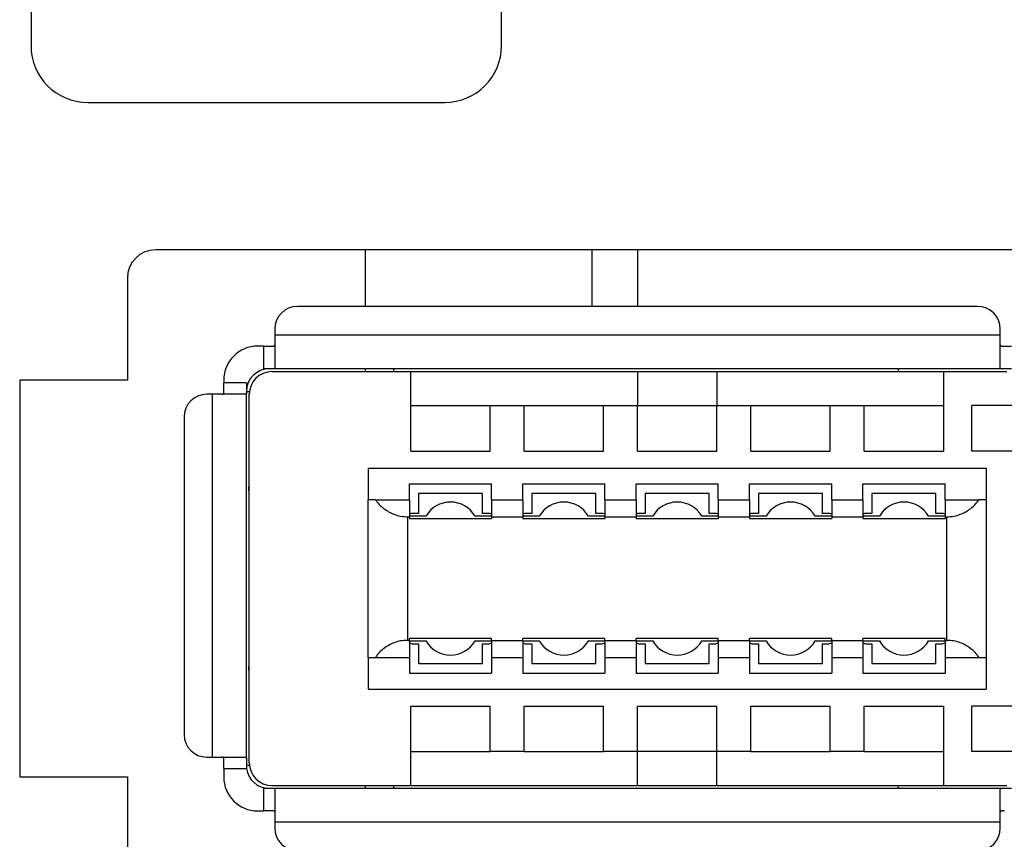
# Model space of a CAD drawing. Extents: x 11458 to 11780, y -1544 to -1214.
# Tile 10 of 35: x 11516 to 11533, y -1403 to -1389. Entities that reach past the tile are written whole.
import ezdxf

# ---------------------------------------------------------------- set-up
doc = ezdxf.new("R2010")
doc.units = 0
doc.layers.add('2', color=2, linetype='CONTINUOUS')

msp = doc.modelspace()

# ---------------------------------------------------------------- linework, layer by layer
at = {"layer": '2', "color": 7}
for p, q in [((11516, -1318.195), (11516, -1389.125)), ((11524.3, -1389.125), (11524.3, -1335.543)), ((11517, -1390.125), (11523.3, -1390.125)), ((11536.6, -1392.725), (11518.2, -1392.725)), ((11521.9, -1393.725), (11521.9, -1392.725)), ((11525.9, -1393.725), (11525.9, -1392.725)), ((11526.7, -1392.725), (11526.7, -1393.725)), ((11517.7, -1393.225), (11517.7, -1395.025)), ((11532.7, -1393.725), (11520.7, -1393.725)), ((11520.3, -1394.125), (11520.3, -1394.225)), ((11520.3, -1394.225), (11533.1, -1394.225)), ((11520.3, -1394.225), (11520.3, -1394.816)), ((11533.1, -1394.225), (11533.1, -1394.125)), ((11533.1, -1394.816), (11533.1, -1394.225)), ((11520.1, -1394.425), (11520, -1394.425)), ((11520.1, -1394.425), (11520.1, -1394.825)), ((11520.1, -1394.425), (11520.273, -1394.425)), ((11533.127, -1394.425), (11533.3, -1394.425)), ((11520.273, -1394.825), (11520.1, -1394.825)), ((11520.25, -1394.875), (11522.7, -1394.875)), ((11533.127, -1394.825), (11520.273, -1394.825)), ((11521.9, -1394.875), (11521.9, -1394.825)), ((11522.4, -1394.875), (11522.4, -1394.825)), ((11522.7, -1396.275), (11522.7, -1394.875)), ((11522.7, -1394.875), (11526.7, -1394.875)), ((11526.7, -1394.875), (11528.1, -1394.875)), ((11526.7, -1394.875), (11526.7, -1395.475)), ((11528.1, -1394.875), (11532.1, -1394.875)), ((11528.1, -1394.875), (11528.1, -1395.475)), ((11531.3, -1394.825), (11531.3, -1394.875)), ((11532.1, -1394.875), (11533.214, -1394.875)), ((11532.1, -1394.875), (11532.1, -1396.275)), ((11533.3, -1394.825), (11533.127, -1394.825)), ((11515.8, -1395.025), (11515.8, -1402.025)), ((11517.7, -1395.025), (11515.8, -1395.025)), ((11519.4, -1395.025), (11519.4, -1395.075)), ((11519.8, -1395.075), (11519.4, -1395.075)), ((11519.4, -1395.248), (11519.4, -1395.075)), ((11519.8, -1395.075), (11519.8, -1395.248)), ((11519.2, -1395.275), (11519.1, -1395.275)), ((11519.2, -1401.675), (11519.2, -1395.275)), ((11519.792, -1395.275), (11519.2, -1395.275)), ((11519.8, -1395.225), (11519.853, -1395.225)), ((11519.8, -1401.702), (11519.8, -1395.248)), ((11519.85, -1401.775), (11519.85, -1395.275)), ((11522.7, -1395.475), (11524.1, -1395.475)), ((11524.1, -1395.475), (11524.7, -1395.475)), ((11524.1, -1396.275), (11524.1, -1395.475)), ((11524.7, -1396.275), (11524.7, -1395.475)), ((11524.7, -1395.475), (11526.1, -1395.475)), ((11526.1, -1395.475), (11526.7, -1395.475)), ((11526.1, -1396.275), (11526.1, -1395.475)), ((11526.7, -1396.275), (11526.7, -1395.475)), ((11526.7, -1395.475), (11528.1, -1395.475)), ((11528.1, -1395.475), (11528.7, -1395.475)), ((11528.1, -1396.275), (11528.1, -1395.475)), ((11528.7, -1396.275), (11528.7, -1395.475)), ((11528.7, -1395.475), (11530.1, -1395.475)), ((11530.1, -1395.475), (11530.7, -1395.475)), ((11530.1, -1396.275), (11530.1, -1395.475)), ((11530.7, -1396.275), (11530.7, -1395.475)), ((11530.7, -1395.475), (11532.1, -1395.475)), ((11532.6, -1396.275), (11532.6, -1395.475)), ((11533.979, -1395.475), (11532.6, -1395.475)), ((11518.7, -1395.675), (11518.7, -1401.275)), ((11522.7, -1396.275), (11524.1, -1396.275)), ((11524.7, -1396.275), (11526.1, -1396.275)), ((11526.7, -1396.275), (11528.1, -1396.275)), ((11528.7, -1396.275), (11530.1, -1396.275)), ((11530.7, -1396.275), (11532.1, -1396.275)), ((11534.779, -1396.275), (11532.6, -1396.275)), ((11521.95, -1396.575), (11532.85, -1396.575)), ((11521.95, -1396.575), (11521.95, -1397.135)), ((11532.85, -1396.575), (11532.85, -1397.135)), ((11522.675, -1397.135), (11522.675, -1396.855)), ((11522.675, -1396.855), (11524.125, -1396.855)), ((11524.125, -1397.135), (11524.125, -1396.855)), ((11524.675, -1397.135), (11524.675, -1396.855)), ((11524.675, -1396.855), (11526.125, -1396.855)), ((11526.125, -1397.135), (11526.125, -1396.855)), ((11526.675, -1397.135), (11526.675, -1396.855)), ((11526.675, -1396.855), (11528.125, -1396.855)), ((11528.125, -1397.135), (11528.125, -1396.855)), ((11528.675, -1397.135), (11528.675, -1396.855)), ((11528.675, -1396.855), (11530.125, -1396.855)), ((11530.125, -1397.135), (11530.125, -1396.855)), ((11530.675, -1396.855), (11532.125, -1396.855)), ((11530.675, -1397.135), (11530.675, -1396.855)), ((11532.125, -1397.135), (11532.125, -1396.855)), ((11519.84, -1396.975), (11519.84, -1400.075)), ((11519.84, -1396.975), (11519.85, -1396.975)), ((11522.835, -1397.025), (11522.835, -1397.375)), ((11523.965, -1397.025), (11522.835, -1397.025)), ((11523.965, -1397.375), (11523.965, -1397.025)), ((11524.835, -1397.025), (11524.835, -1397.375)), ((11525.965, -1397.025), (11524.835, -1397.025)), ((11525.965, -1397.375), (11525.965, -1397.025)), ((11526.835, -1397.025), (11526.835, -1397.375)), ((11527.965, -1397.025), (11526.835, -1397.025)), ((11527.965, -1397.375), (11527.965, -1397.025)), ((11528.835, -1397.025), (11528.835, -1397.375)), ((11529.965, -1397.025), (11528.835, -1397.025)), ((11529.965, -1397.375), (11529.965, -1397.025)), ((11530.835, -1397.025), (11530.835, -1397.375)), ((11531.965, -1397.025), (11530.835, -1397.025)), ((11531.965, -1397.375), (11531.965, -1397.025)), ((11521.95, -1399.915), (11521.95, -1397.135)), ((11522.076, -1397.135), (11521.95, -1397.135)), ((11522.076, -1397.135), (11522.675, -1397.135)), ((11522.675, -1397.135), (11522.675, -1397.435)), ((11524.125, -1397.135), (11524.675, -1397.135)), ((11524.125, -1397.135), (11524.125, -1397.435)), ((11524.675, -1397.135), (11524.675, -1397.435)), ((11526.125, -1397.135), (11526.675, -1397.135)), ((11526.125, -1397.135), (11526.125, -1397.435)), ((11526.675, -1397.135), (11526.675, -1397.435)), ((11528.125, -1397.135), (11528.675, -1397.135)), ((11528.125, -1397.135), (11528.125, -1397.435)), ((11528.675, -1397.135), (11528.675, -1397.435)), ((11530.125, -1397.135), (11530.675, -1397.135)), ((11530.125, -1397.135), (11530.125, -1397.435)), ((11530.675, -1397.135), (11530.675, -1397.435)), ((11532.125, -1397.135), (11532.725, -1397.135)), ((11532.125, -1397.135), (11532.125, -1397.435)), ((11532.85, -1397.135), (11532.725, -1397.135)), ((11532.85, -1397.135), (11532.85, -1399.915)), ((11522.835, -1397.375), (11522.74, -1397.375)), ((11524.06, -1397.375), (11523.965, -1397.375)), ((11524.835, -1397.375), (11524.74, -1397.375)), ((11526.06, -1397.375), (11525.965, -1397.375)), ((11526.835, -1397.375), (11526.74, -1397.375)), ((11528.06, -1397.375), (11527.965, -1397.375)), ((11528.835, -1397.375), (11528.74, -1397.375)), ((11530.06, -1397.375), (11529.965, -1397.375)), ((11530.835, -1397.375), (11530.74, -1397.375)), ((11532.06, -1397.375), (11531.965, -1397.375)), ((11522.65, -1399.615), (11522.65, -1397.435)), ((11522.65, -1397.435), (11522.675, -1397.435)), ((11522.967, -1397.425), (11522.675, -1397.425)), ((11522.675, -1397.435), (11522.675, -1397.465)), ((11522.675, -1397.465), (11524.125, -1397.465)), ((11524.125, -1397.425), (11523.833, -1397.425)), ((11524.125, -1397.435), (11524.675, -1397.435)), ((11524.125, -1397.435), (11524.125, -1397.465)), ((11524.967, -1397.425), (11524.675, -1397.425)), ((11524.675, -1397.435), (11524.675, -1397.465)), ((11524.675, -1397.465), (11526.125, -1397.465)), ((11526.125, -1397.425), (11525.833, -1397.425)), ((11526.125, -1397.435), (11526.675, -1397.435)), ((11526.125, -1397.435), (11526.125, -1397.465)), ((11526.967, -1397.425), (11526.675, -1397.425)), ((11526.675, -1397.435), (11526.675, -1397.465)), ((11526.675, -1397.465), (11528.125, -1397.465)), ((11528.125, -1397.425), (11527.833, -1397.425)), ((11528.125, -1397.435), (11528.675, -1397.435)), ((11528.125, -1397.435), (11528.125, -1397.465)), ((11528.967, -1397.425), (11528.675, -1397.425)), ((11528.675, -1397.435), (11528.675, -1397.465)), ((11528.675, -1397.465), (11530.125, -1397.465)), ((11530.125, -1397.425), (11529.833, -1397.425)), ((11530.125, -1397.435), (11530.675, -1397.435)), ((11530.125, -1397.435), (11530.125, -1397.465)), ((11530.967, -1397.425), (11530.675, -1397.425)), ((11530.675, -1397.435), (11530.675, -1397.465)), ((11530.675, -1397.465), (11532.125, -1397.465)), ((11532.125, -1397.425), (11531.833, -1397.425)), ((11532.125, -1397.435), (11532.125, -1397.465)), ((11532.125, -1397.435), (11532.15, -1397.435)), ((11532.15, -1397.435), (11532.15, -1399.615)), ((11522.65, -1399.615), (11522.675, -1399.615)), ((11522.675, -1399.615), (11522.675, -1399.585)), ((11524.125, -1399.585), (11522.675, -1399.585)), ((11522.675, -1399.615), (11522.675, -1399.915)), ((11522.675, -1399.625), (11522.967, -1399.625)), ((11522.74, -1399.675), (11522.835, -1399.675)), ((11522.835, -1399.675), (11522.835, -1400.025)), ((11523.833, -1399.625), (11524.125, -1399.625)), ((11523.965, -1399.675), (11524.06, -1399.675)), ((11523.965, -1400.025), (11523.965, -1399.675)), ((11524.125, -1399.615), (11524.125, -1399.585)), ((11524.125, -1399.615), (11524.675, -1399.615)), ((11524.125, -1399.615), (11524.125, -1399.915)), ((11524.675, -1399.615), (11524.675, -1399.585)), ((11526.125, -1399.585), (11524.675, -1399.585)), ((11524.675, -1399.615), (11524.675, -1399.915)), ((11524.675, -1399.625), (11524.967, -1399.625)), ((11524.74, -1399.675), (11524.835, -1399.675)), ((11524.835, -1399.675), (11524.835, -1400.025)), ((11525.833, -1399.625), (11526.125, -1399.625)), ((11525.965, -1399.675), (11526.06, -1399.675)), ((11525.965, -1400.025), (11525.965, -1399.675)), ((11526.125, -1399.615), (11526.125, -1399.585)), ((11526.125, -1399.615), (11526.675, -1399.615)), ((11526.125, -1399.615), (11526.125, -1399.915)), ((11526.675, -1399.615), (11526.675, -1399.585)), ((11528.125, -1399.585), (11526.675, -1399.585)), ((11526.675, -1399.615), (11526.675, -1399.915)), ((11526.675, -1399.625), (11526.967, -1399.625)), ((11526.74, -1399.675), (11526.835, -1399.675)), ((11526.835, -1399.675), (11526.835, -1400.025)), ((11527.833, -1399.625), (11528.125, -1399.625)), ((11527.965, -1399.675), (11528.06, -1399.675)), ((11527.965, -1400.025), (11527.965, -1399.675)), ((11528.125, -1399.615), (11528.125, -1399.585)), ((11528.125, -1399.615), (11528.675, -1399.615)), ((11528.125, -1399.615), (11528.125, -1399.915)), ((11528.675, -1399.615), (11528.675, -1399.585)), ((11530.125, -1399.585), (11528.675, -1399.585)), ((11528.675, -1399.615), (11528.675, -1399.915)), ((11528.675, -1399.625), (11528.967, -1399.625)), ((11528.74, -1399.675), (11528.835, -1399.675)), ((11528.835, -1399.675), (11528.835, -1400.025)), ((11529.833, -1399.625), (11530.125, -1399.625)), ((11529.965, -1399.675), (11530.06, -1399.675)), ((11529.965, -1400.025), (11529.965, -1399.675)), ((11530.125, -1399.615), (11530.125, -1399.585)), ((11530.125, -1399.615), (11530.675, -1399.615)), ((11530.125, -1399.615), (11530.125, -1399.915)), ((11530.675, -1399.615), (11530.675, -1399.585)), ((11532.125, -1399.585), (11530.675, -1399.585)), ((11530.675, -1399.615), (11530.675, -1399.915)), ((11530.675, -1399.625), (11530.967, -1399.625)), ((11530.74, -1399.675), (11530.835, -1399.675)), ((11530.835, -1399.675), (11530.835, -1400.025)), ((11531.833, -1399.625), (11532.125, -1399.625)), ((11531.965, -1399.675), (11532.06, -1399.675)), ((11531.965, -1400.025), (11531.965, -1399.675)), ((11532.125, -1399.615), (11532.125, -1399.585)), ((11532.125, -1399.615), (11532.15, -1399.615)), ((11532.125, -1399.615), (11532.125, -1399.915)), ((11521.95, -1399.915), (11521.95, -1400.475)), ((11521.95, -1399.915), (11522.076, -1399.915)), ((11522.076, -1399.915), (11522.675, -1399.915)), ((11522.675, -1399.915), (11522.675, -1400.195)), ((11522.835, -1400.025), (11523.965, -1400.025)), ((11524.125, -1399.915), (11524.125, -1400.195)), ((11524.125, -1399.915), (11524.675, -1399.915)), ((11524.675, -1399.915), (11524.675, -1400.195)), ((11524.835, -1400.025), (11525.965, -1400.025)), ((11526.125, -1399.915), (11526.125, -1400.195)), ((11526.125, -1399.915), (11526.675, -1399.915)), ((11526.675, -1399.915), (11526.675, -1400.195)), ((11526.835, -1400.025), (11527.965, -1400.025)), ((11528.125, -1399.915), (11528.125, -1400.195)), ((11528.125, -1399.915), (11528.675, -1399.915)), ((11528.675, -1399.915), (11528.675, -1400.195)), ((11528.835, -1400.025), (11529.965, -1400.025)), ((11530.125, -1399.915), (11530.125, -1400.195)), ((11530.125, -1399.915), (11530.675, -1399.915)), ((11530.675, -1399.915), (11530.675, -1400.195)), ((11530.835, -1400.025), (11531.965, -1400.025)), ((11532.125, -1399.915), (11532.125, -1400.195)), ((11532.125, -1399.915), (11532.725, -1399.915)), ((11532.725, -1399.915), (11532.85, -1399.915)), ((11532.85, -1399.915), (11532.85, -1400.475)), ((11519.84, -1400.075), (11519.85, -1400.075)), ((11522.675, -1400.195), (11524.125, -1400.195)), ((11524.675, -1400.195), (11526.125, -1400.195)), ((11526.675, -1400.195), (11528.125, -1400.195)), ((11528.675, -1400.195), (11530.125, -1400.195)), ((11530.675, -1400.195), (11532.125, -1400.195)), ((11521.95, -1400.475), (11532.85, -1400.475)), ((11522.7, -1402.175), (11522.7, -1400.775)), ((11522.7, -1400.775), (11524.1, -1400.775)), ((11524.1, -1401.575), (11524.1, -1400.775)), ((11524.7, -1401.575), (11524.7, -1400.775)), ((11524.7, -1400.775), (11526.1, -1400.775)), ((11526.1, -1401.575), (11526.1, -1400.775)), ((11526.7, -1401.575), (11526.7, -1400.775)), ((11526.7, -1400.775), (11528.1, -1400.775)), ((11528.1, -1401.575), (11528.1, -1400.775)), ((11528.7, -1401.575), (11528.7, -1400.775)), ((11528.7, -1400.775), (11530.1, -1400.775)), ((11530.1, -1401.575), (11530.1, -1400.775)), ((11530.7, -1401.575), (11530.7, -1400.775)), ((11530.7, -1400.775), (11532.1, -1400.775)), ((11532.1, -1400.775), (11532.1, -1402.175)), ((11532.6, -1401.575), (11532.6, -1400.775)), ((11534.779, -1400.775), (11532.6, -1400.775)), ((11522.7, -1401.575), (11524.1, -1401.575)), ((11524.7, -1401.575), (11524.1, -1401.575)), ((11524.7, -1401.575), (11526.1, -1401.575)), ((11526.7, -1401.575), (11526.1, -1401.575)), ((11528.1, -1401.575), (11526.7, -1401.575)), ((11526.7, -1402.175), (11526.7, -1401.575)), ((11528.7, -1401.575), (11528.1, -1401.575)), ((11528.1, -1402.175), (11528.1, -1401.575)), ((11528.7, -1401.575), (11530.1, -1401.575)), ((11530.7, -1401.575), (11530.1, -1401.575)), ((11530.7, -1401.575), (11532.1, -1401.575)), ((11533.979, -1401.575), (11532.6, -1401.575)), ((11519.1, -1401.675), (11519.2, -1401.675)), ((11519.2, -1401.675), (11519.792, -1401.675)), ((11519.4, -1401.875), (11519.4, -1401.702)), ((11519.8, -1401.702), (11519.8, -1401.825)), ((11519.4, -1401.875), (11519.803, -1401.875)), ((11519.4, -1401.875), (11519.4, -1402.025)), ((11519.853, -1401.825), (11519.8, -1401.825)), ((11515.8, -1402.025), (11517.7, -1402.025)), ((11517.7, -1402.025), (11517.7, -1408.125)), ((11520.1, -1402.225), (11520.1, -1402.625)), ((11520.1, -1402.225), (11520.273, -1402.225)), ((11520.25, -1402.175), (11522.7, -1402.175)), ((11520.273, -1402.225), (11533.127, -1402.225)), ((11520.3, -1402.233), (11520.3, -1402.825)), ((11521.9, -1402.225), (11521.9, -1402.175)), ((11522.4, -1402.225), (11522.4, -1402.175)), ((11522.7, -1402.175), (11526.7, -1402.175)), ((11526.7, -1402.175), (11528.1, -1402.175)), ((11528.1, -1402.175), (11532.1, -1402.175)), ((11531.3, -1402.175), (11531.3, -1402.225)), ((11532.1, -1402.175), (11533.214, -1402.175)), ((11533.1, -1402.825), (11533.1, -1402.233)), ((11533.127, -1402.225), (11533.3, -1402.225)), ((11520, -1402.625), (11520.1, -1402.625)), ((11520.273, -1402.625), (11520.1, -1402.625)), ((11533.1, -1402.825), (11520.3, -1402.825)), ((11520.3, -1402.825), (11520.3, -1402.925)), ((11533.1, -1402.925), (11533.1, -1402.825))]:
    msp.add_line(p, q, dxfattribs=at)
at = {"layer": '2', "color": 7, "flags": 128}
for points in [[(11520.273, -1394.425), (11520.276, -1394.425), (11520.278, -1394.425), (11520.28, -1394.424), (11520.282, -1394.424), (11520.283, -1394.424), (11520.285, -1394.424), (11520.287, -1394.423), (11520.288, -1394.423), (11520.29, -1394.422), (11520.291, -1394.421), (11520.292, -1394.421), (11520.294, -1394.42), (11520.295, -1394.419), (11520.296, -1394.418), (11520.297, -1394.417), (11520.297, -1394.416), (11520.298, -1394.415), (11520.299, -1394.413), (11520.299, -1394.412), (11520.299, -1394.411), (11520.3, -1394.409), (11520.3, -1394.407), (11520.3, -1394.406), (11520.3, -1394.404)], [(11533.1, -1394.404), (11533.1, -1394.406), (11533.1, -1394.407), (11533.101, -1394.409), (11533.101, -1394.41), (11533.101, -1394.412), (11533.102, -1394.413), (11533.102, -1394.415), (11533.103, -1394.416), (11533.104, -1394.417), (11533.105, -1394.418), (11533.106, -1394.419), (11533.107, -1394.42), (11533.108, -1394.421), (11533.109, -1394.421), (11533.11, -1394.422), (11533.112, -1394.423), (11533.113, -1394.423), (11533.115, -1394.424), (11533.117, -1394.424), (11533.119, -1394.424), (11533.121, -1394.424), (11533.123, -1394.425), (11533.125, -1394.425), (11533.127, -1394.425)], [(11520.3, -1394.816), (11520.3, -1394.817), (11520.3, -1394.818), (11520.3, -1394.818), (11520.299, -1394.819), (11520.299, -1394.82), (11520.298, -1394.82), (11520.298, -1394.821), (11520.297, -1394.821), (11520.296, -1394.822), (11520.295, -1394.822), (11520.294, -1394.822), (11520.293, -1394.823), (11520.292, -1394.823), (11520.291, -1394.823), (11520.29, -1394.824), (11520.288, -1394.824), (11520.287, -1394.824), (11520.285, -1394.824), (11520.283, -1394.824), (11520.281, -1394.825), (11520.28, -1394.825), (11520.278, -1394.825), (11520.276, -1394.825), (11520.273, -1394.825)], [(11533.127, -1394.825), (11533.125, -1394.825), (11533.123, -1394.825), (11533.121, -1394.825), (11533.119, -1394.825), (11533.117, -1394.824), (11533.115, -1394.824), (11533.114, -1394.824), (11533.112, -1394.824), (11533.111, -1394.824), (11533.109, -1394.823), (11533.108, -1394.823), (11533.107, -1394.823), (11533.106, -1394.822), (11533.105, -1394.822), (11533.104, -1394.822), (11533.103, -1394.821), (11533.103, -1394.821), (11533.102, -1394.82), (11533.101, -1394.82), (11533.101, -1394.819), (11533.101, -1394.818), (11533.1, -1394.818), (11533.1, -1394.817), (11533.1, -1394.816)], [(11519.379, -1395.275), (11519.381, -1395.275), (11519.383, -1395.275), (11519.384, -1395.274), (11519.386, -1395.274), (11519.387, -1395.274), (11519.389, -1395.273), (11519.39, -1395.273), (11519.391, -1395.272), (11519.392, -1395.271), (11519.393, -1395.27), (11519.394, -1395.269), (11519.395, -1395.268), (11519.396, -1395.267), (11519.397, -1395.266), (11519.397, -1395.264), (11519.398, -1395.263), (11519.399, -1395.261), (11519.399, -1395.26), (11519.399, -1395.258), (11519.4, -1395.256), (11519.4, -1395.254), (11519.4, -1395.252), (11519.4, -1395.25), (11519.4, -1395.248)], [(11519.8, -1395.248), (11519.8, -1395.25), (11519.8, -1395.252), (11519.8, -1395.254), (11519.8, -1395.256), (11519.8, -1395.258), (11519.8, -1395.26), (11519.8, -1395.261), (11519.799, -1395.263), (11519.799, -1395.264), (11519.799, -1395.266), (11519.799, -1395.267), (11519.798, -1395.268), (11519.798, -1395.269), (11519.797, -1395.27), (11519.797, -1395.271), (11519.797, -1395.272), (11519.796, -1395.272), (11519.796, -1395.273), (11519.795, -1395.274), (11519.794, -1395.274), (11519.794, -1395.274), (11519.793, -1395.275), (11519.793, -1395.275), (11519.792, -1395.275)], [(11519.84, -1396.975), (11519.84, -1396.97), (11519.84, -1396.966), (11519.84, -1396.962), (11519.84, -1396.958), (11519.84, -1396.954), (11519.841, -1396.949), (11519.841, -1396.945), (11519.841, -1396.941), (11519.841, -1396.937), (11519.842, -1396.933), (11519.842, -1396.929), (11519.843, -1396.925), (11519.843, -1396.921), (11519.843, -1396.917), (11519.844, -1396.913), (11519.844, -1396.909), (11519.845, -1396.905), (11519.846, -1396.901), (11519.846, -1396.897), (11519.847, -1396.893), (11519.848, -1396.889), (11519.849, -1396.885), (11519.849, -1396.881), (11519.85, -1396.878)], [(11522.076, -1397.135), (11522.092, -1397.156), (11522.108, -1397.177), (11522.125, -1397.198), (11522.143, -1397.217), (11522.161, -1397.236), (11522.181, -1397.254), (11522.2, -1397.271), (11522.221, -1397.287), (11522.242, -1397.303), (11522.264, -1397.318), (11522.286, -1397.332), (11522.309, -1397.346), (11522.333, -1397.359), (11522.357, -1397.371), (11522.382, -1397.382), (11522.408, -1397.392), (11522.435, -1397.402), (11522.462, -1397.41), (11522.491, -1397.417), (11522.52, -1397.423), (11522.551, -1397.428), (11522.583, -1397.432), (11522.616, -1397.434), (11522.65, -1397.435)], [(11532.15, -1397.435), (11532.184, -1397.434), (11532.218, -1397.432), (11532.249, -1397.428), (11532.28, -1397.423), (11532.31, -1397.417), (11532.338, -1397.41), (11532.366, -1397.402), (11532.393, -1397.392), (11532.418, -1397.382), (11532.443, -1397.371), (11532.468, -1397.359), (11532.491, -1397.346), (11532.514, -1397.332), (11532.537, -1397.318), (11532.558, -1397.303), (11532.58, -1397.287), (11532.6, -1397.271), (11532.62, -1397.254), (11532.639, -1397.236), (11532.657, -1397.217), (11532.675, -1397.198), (11532.692, -1397.177), (11532.709, -1397.156), (11532.725, -1397.135)], [(11522.65, -1399.615), (11522.616, -1399.615), (11522.583, -1399.618), (11522.551, -1399.621), (11522.52, -1399.626), (11522.491, -1399.632), (11522.462, -1399.639), (11522.435, -1399.648), (11522.408, -1399.657), (11522.382, -1399.667), (11522.357, -1399.679), (11522.333, -1399.691), (11522.309, -1399.703), (11522.286, -1399.717), (11522.264, -1399.731), (11522.242, -1399.746), (11522.221, -1399.762), (11522.2, -1399.778), (11522.181, -1399.796), (11522.161, -1399.814), (11522.143, -1399.832), (11522.125, -1399.852), (11522.108, -1399.872), (11522.092, -1399.893), (11522.076, -1399.915)], [(11532.725, -1399.915), (11532.709, -1399.893), (11532.692, -1399.872), (11532.675, -1399.852), (11532.657, -1399.832), (11532.639, -1399.814), (11532.62, -1399.796), (11532.6, -1399.778), (11532.58, -1399.762), (11532.558, -1399.746), (11532.537, -1399.731), (11532.514, -1399.717), (11532.491, -1399.703), (11532.468, -1399.691), (11532.443, -1399.679), (11532.418, -1399.667), (11532.393, -1399.657), (11532.366, -1399.648), (11532.338, -1399.639), (11532.31, -1399.632), (11532.28, -1399.626), (11532.249, -1399.621), (11532.218, -1399.618), (11532.184, -1399.615), (11532.15, -1399.615)], [(11519.85, -1400.172), (11519.849, -1400.168), (11519.849, -1400.164), (11519.848, -1400.16), (11519.847, -1400.156), (11519.846, -1400.153), (11519.846, -1400.149), (11519.845, -1400.145), (11519.844, -1400.141), (11519.844, -1400.137), (11519.843, -1400.133), (11519.843, -1400.129), (11519.842, -1400.125), (11519.842, -1400.121), (11519.842, -1400.116), (11519.841, -1400.112), (11519.841, -1400.108), (11519.841, -1400.104), (11519.841, -1400.1), (11519.84, -1400.096), (11519.84, -1400.092), (11519.84, -1400.087), (11519.84, -1400.083), (11519.84, -1400.079), (11519.84, -1400.075)], [(11519.4, -1401.702), (11519.4, -1401.699), (11519.4, -1401.697), (11519.4, -1401.695), (11519.4, -1401.693), (11519.399, -1401.691), (11519.399, -1401.69), (11519.399, -1401.688), (11519.398, -1401.687), (11519.398, -1401.685), (11519.397, -1401.684), (11519.396, -1401.682), (11519.395, -1401.681), (11519.394, -1401.68), (11519.393, -1401.679), (11519.392, -1401.678), (11519.391, -1401.678), (11519.39, -1401.677), (11519.389, -1401.676), (11519.387, -1401.676), (11519.386, -1401.675), (11519.384, -1401.675), (11519.383, -1401.675), (11519.381, -1401.675), (11519.379, -1401.675)], [(11519.792, -1401.675), (11519.793, -1401.675), (11519.793, -1401.675), (11519.794, -1401.675), (11519.794, -1401.675), (11519.795, -1401.676), (11519.796, -1401.676), (11519.796, -1401.677), (11519.797, -1401.678), (11519.797, -1401.679), (11519.797, -1401.679), (11519.798, -1401.68), (11519.798, -1401.682), (11519.799, -1401.683), (11519.799, -1401.684), (11519.799, -1401.685), (11519.799, -1401.687), (11519.8, -1401.688), (11519.8, -1401.69), (11519.8, -1401.692), (11519.8, -1401.693), (11519.8, -1401.695), (11519.8, -1401.697), (11519.8, -1401.699), (11519.8, -1401.702)], [(11519.8, -1401.825), (11519.8, -1401.827), (11519.8, -1401.829), (11519.8, -1401.831), (11519.8, -1401.833), (11519.8, -1401.835), (11519.8, -1401.837), (11519.8, -1401.839), (11519.801, -1401.841), (11519.801, -1401.843), (11519.801, -1401.845), (11519.801, -1401.847), (11519.801, -1401.85), (11519.801, -1401.852), (11519.801, -1401.854), (11519.801, -1401.856), (11519.802, -1401.858), (11519.802, -1401.86), (11519.802, -1401.862), (11519.802, -1401.864), (11519.802, -1401.866), (11519.803, -1401.868), (11519.803, -1401.871), (11519.803, -1401.873), (11519.803, -1401.875)], [(11520.273, -1402.225), (11520.276, -1402.225), (11520.278, -1402.225), (11520.28, -1402.225), (11520.281, -1402.225), (11520.283, -1402.225), (11520.285, -1402.225), (11520.287, -1402.225), (11520.288, -1402.226), (11520.29, -1402.226), (11520.291, -1402.226), (11520.292, -1402.226), (11520.293, -1402.227), (11520.294, -1402.227), (11520.295, -1402.227), (11520.296, -1402.228), (11520.297, -1402.228), (11520.298, -1402.229), (11520.298, -1402.229), (11520.299, -1402.23), (11520.299, -1402.23), (11520.3, -1402.231), (11520.3, -1402.232), (11520.3, -1402.232), (11520.3, -1402.233)], [(11533.1, -1402.233), (11533.1, -1402.232), (11533.1, -1402.232), (11533.101, -1402.231), (11533.101, -1402.23), (11533.101, -1402.23), (11533.102, -1402.229), (11533.103, -1402.229), (11533.103, -1402.228), (11533.104, -1402.228), (11533.105, -1402.227), (11533.106, -1402.227), (11533.107, -1402.227), (11533.108, -1402.226), (11533.109, -1402.226), (11533.111, -1402.226), (11533.112, -1402.226), (11533.114, -1402.225), (11533.115, -1402.225), (11533.117, -1402.225), (11533.119, -1402.225), (11533.121, -1402.225), (11533.123, -1402.225), (11533.125, -1402.225), (11533.127, -1402.225)], [(11520.3, -1402.646), (11520.3, -1402.644), (11520.3, -1402.642), (11520.3, -1402.641), (11520.299, -1402.639), (11520.299, -1402.638), (11520.299, -1402.636), (11520.298, -1402.635), (11520.297, -1402.634), (11520.297, -1402.633), (11520.296, -1402.632), (11520.295, -1402.631), (11520.294, -1402.63), (11520.293, -1402.629), (11520.291, -1402.628), (11520.29, -1402.627), (11520.288, -1402.627), (11520.287, -1402.626), (11520.285, -1402.626), (11520.284, -1402.626), (11520.282, -1402.625), (11520.28, -1402.625), (11520.278, -1402.625), (11520.276, -1402.625), (11520.273, -1402.625)], [(11533.127, -1402.625), (11533.125, -1402.625), (11533.123, -1402.625), (11533.121, -1402.625), (11533.119, -1402.625), (11533.117, -1402.626), (11533.115, -1402.626), (11533.114, -1402.626), (11533.112, -1402.627), (11533.111, -1402.627), (11533.109, -1402.628), (11533.108, -1402.629), (11533.107, -1402.63), (11533.106, -1402.63), (11533.105, -1402.631), (11533.104, -1402.632), (11533.103, -1402.634), (11533.102, -1402.635), (11533.102, -1402.636), (11533.101, -1402.637), (11533.101, -1402.639), (11533.101, -1402.64), (11533.1, -1402.642), (11533.1, -1402.644), (11533.1, -1402.646)], [(11533.171, -1402.625), (11533.165, -1402.625), (11533.158, -1402.625), (11533.152, -1402.625), (11533.147, -1402.625), (11533.141, -1402.625), (11533.136, -1402.625), (11533.131, -1402.625), (11533.127, -1402.625)]]:
    msp.add_lwpolyline(points, dxfattribs=at)
at = {"layer": '2', "color": 7}
for centre, radius, start, end in [((11517, -1389.125), 1, 180, 270), ((11523.3, -1389.125), 1, 270, 0), ((11518.2, -1393.225), 0.5, 90, 180), ((11520.7, -1394.125), 0.4, 90, 180), ((11532.7, -1394.125), 0.4, 0, 90), ((11520, -1395.025), 0.6, 90, 180), ((11520.2, -1395.225), 0.4, 90, 180), ((11520.25, -1395.275), 0.4, 90, 180), ((11519.1, -1395.675), 0.4, 90, 180), ((11523.4, -1397.675), 0.5, 30, 150), ((11525.4, -1397.675), 0.5, 30, 150), ((11527.4, -1397.675), 0.5, 30, 150), ((11529.4, -1397.675), 0.5, 30, 150), ((11531.4, -1397.675), 0.5, 30, 150), ((11522.74, -1397.525), 0.15, 90, 115.6793), ((11524.06, -1397.525), 0.15, 64.3207, 90), ((11524.74, -1397.525), 0.15, 90, 115.6793), ((11526.06, -1397.525), 0.15, 64.3207, 90), ((11526.74, -1397.525), 0.15, 90, 115.6793), ((11528.06, -1397.525), 0.15, 64.3207, 90), ((11528.74, -1397.525), 0.15, 90, 115.6793), ((11530.06, -1397.525), 0.15, 64.3207, 90), ((11530.74, -1397.525), 0.15, 90, 115.6793), ((11532.06, -1397.525), 0.15, 64.3207, 90), ((11522.74, -1399.525), 0.15, 244.3207, 270), ((11523.4, -1399.375), 0.5, 210, 330), ((11524.06, -1399.525), 0.15, 270, 295.6793), ((11524.74, -1399.525), 0.15, 244.3207, 270), ((11525.4, -1399.375), 0.5, 210, 330), ((11526.06, -1399.525), 0.15, 270, 295.6793), ((11526.74, -1399.525), 0.15, 244.3207, 270), ((11527.4, -1399.375), 0.5, 210, 330), ((11528.06, -1399.525), 0.15, 270, 295.6793), ((11528.74, -1399.525), 0.15, 244.3207, 270), ((11529.4, -1399.375), 0.5, 210, 330), ((11530.06, -1399.525), 0.15, 270, 295.6793), ((11530.74, -1399.525), 0.15, 244.3207, 270), ((11531.4, -1399.375), 0.5, 210, 330), ((11532.06, -1399.525), 0.15, 270, 295.6793), ((11519.1, -1401.275), 0.4, 180, 270), ((11520.2, -1401.825), 0.4, 187.1808, 270), ((11520.25, -1401.775), 0.4, 180, 270), ((11520, -1402.025), 0.6, 180, 270), ((11520.7, -1402.925), 0.4, 180, 270), ((11532.7, -1402.925), 0.4, 270, 0)]:
    msp.add_arc(centre, radius, start, end, dxfattribs=at)

doc.saveas('drawing.dxf')
